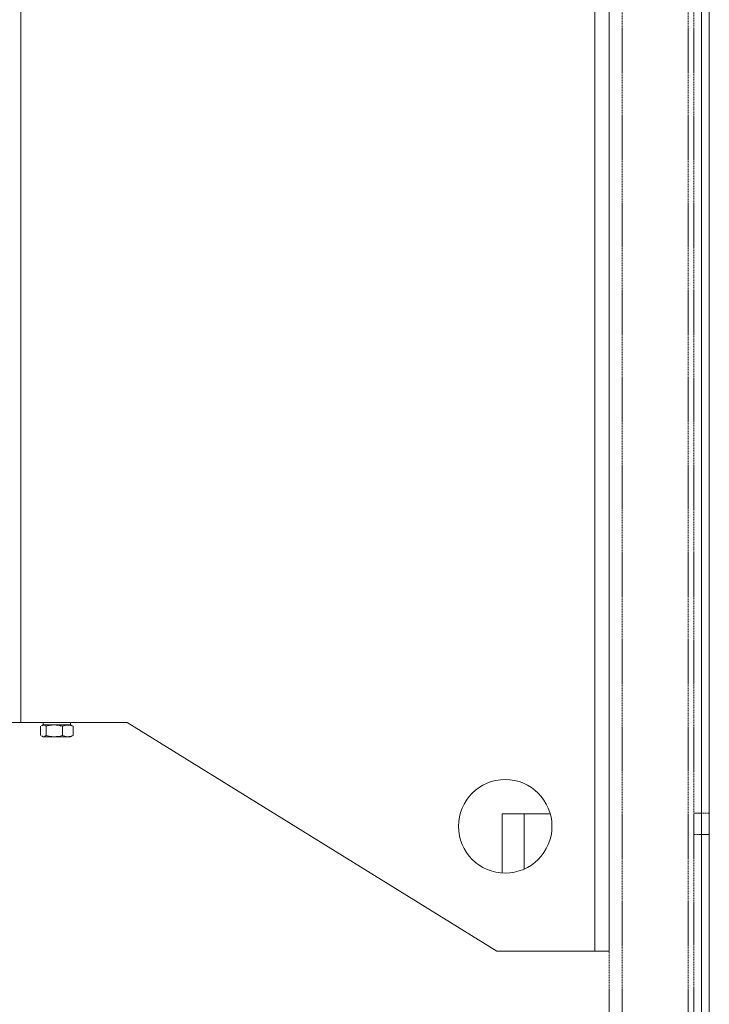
# Model space of a CAD drawing. Header units: inches. Extents: x 2934 to 6866, y 422 to 3136.
# Tile 59 of 84: x 6700 to 6866, y 1324 to 1561. Entities that reach past the tile are written whole.
import ezdxf

# ---------------------------------------------------------------- set-up
doc = ezdxf.new("R2010")
doc.units = ezdxf.units.IN
doc.header["$MEASUREMENT"] = 0
doc.linetypes.add('HIDDEN', pattern=[0.2, 0.1, -0.1])
doc.layers.add('PWR_0400HP', color=7, linetype='Continuous')

# ---------------------------------------------------------------- blocks, each defined once
blk = doc.blocks.new('SS06 350-468 SIDE')
at = {"color": 7, "linetype": 'Continuous', "lineweight": 15}
for p, q in [((7998.13, 8015.36), (7998.13, 7365.36)), ((8001.53, 8015.36), (8001.53, 7365.36)), ((8139.73, 7955.36), (8139.73, 7420.36)), ((8114.13, 7420.36), (8025.13, 7365.36)), ((8139.73, 7420.36), (8114.13, 7420.36)), ((8127.73, 7420.36), (8127.73, 7419.76)), ((8134.33, 7419.76), (8134.33, 7420.36)), ((8143.13, 7420.36), (8139.73, 7420.36)), ((8127.12, 7417.21), (8127.12, 7419.41)), ((8127.65, 7419.76), (8127.34, 7419.58)), ((8127.65, 7419.76), (8131.66, 7419.76)), ((8129.71, 7417.21), (8129.71, 7419.41)), ((8131.66, 7419.76), (8134.41, 7419.76)), ((8133.63, 7417.21), (8133.63, 7419.41)), ((8134.72, 7419.58), (8134.41, 7419.76)), ((8134.95, 7417.21), (8134.95, 7419.41)), ((8127.35, 7417.03), (8127.65, 7416.86)), ((8127.65, 7416.86), (8131.66, 7416.86)), ((8131.66, 7416.86), (8134.41, 7416.86)), ((8134.41, 7416.86), (8134.72, 7417.03)), ((8018.53, 7398.36), (8012.29, 7398.36)), ((8018.53, 7398.36), (8023.83, 7398.36)), ((8018.53, 7398.36), (8018.53, 7385.09)), ((8023.83, 7398.36), (8023.83, 7384.13)), ((8001.53, 7365.36), (7998.13, 7365.36)), ((8025.13, 7365.36), (8001.53, 7365.36))]:
    blk.add_line(p, q, dxfattribs=at)
blk.add_circle((8023.13, 7395.36), 11.25, dxfattribs=at)
for points, knots in [([(8129.71, 7419.41), (8129.25, 7419.57), (8128.38, 7419.87), (8127.52, 7419.56), (8127.12, 7419.41)], [0, 0, 0, 0, 0.534703, 1, 1, 1, 1]), ([(8133.63, 7419.41), (8133.16, 7419.53), (8132.04, 7419.81), (8130.69, 7419.68), (8129.88, 7419.46), (8129.71, 7419.41)], [0, 0, 0, 0, 0.365349, 0.869959, 1, 1, 1, 1]), ([(8134.69, 7419.52), (8134.54, 7419.62), (8134.19, 7419.84), (8133.83, 7419.57), (8133.63, 7419.41)], [0, 0, 0, 0, 0.42194, 1, 1, 1, 1]), ([(8127.12, 7417.21), (8127.58, 7417.05), (8128.45, 7416.75), (8129.31, 7417.06), (8129.71, 7417.21)], [0, 0, 0, 0, 0.534702, 1, 1, 1, 1]), ([(8129.71, 7417.21), (8129.88, 7417.16), (8130.69, 7416.94), (8132.04, 7416.81), (8133.16, 7417.09), (8133.63, 7417.21)], [0, 0, 0, 0, 0.130045, 0.634652, 1, 1, 1, 1]), ([(8133.63, 7417.21), (8133.86, 7417.03), (8134.22, 7416.77), (8134.57, 7417), (8134.69, 7417.08)], [0, 0, 0, 0, 0.665192, 1, 1, 1, 1])]:
    blk.add_open_spline(points, degree=3, knots=knots, dxfattribs=at)

msp = doc.modelspace()

# ---------------------------------------------------------------- linework, layer by layer
at = {"color": 7, "linetype": 'Continuous', "lineweight": 15}
for p, q in [((6864.04, 1071.1), (6864.04, 2942.19)), ((6865.93, 939.27), (6865.93, 2942.19))]:
    msp.add_line(p, q, dxfattribs=at)
at = {"color": 7, "linetype": 'HIDDEN', "lineweight": 0}
for p, q in [((6862.17, 2938.16), (6862.17, 1074.28)), ((6864.06, 1074.28), (6864.06, 2938.16)), ((6841.81, 2885.04), (6841.81, 1081.64)), ((6844.99, 2885.04), (6844.99, 1081.64)), ((6860.86, 2885.04), (6860.86, 1081.64)), ((6864.06, 1369.97), (6862.17, 1369.97)), ((6865.93, 1369.96), (6864.04, 1369.96)), ((6862.17, 1364.81), (6864.06, 1364.81)), ((6864.04, 1364.81), (6865.93, 1364.81))]:
    msp.add_line(p, q, dxfattribs=at)

# ---------------------------------------------------------------- block references
at = {"layer": 'PWR_0400HP', "xscale": -1}
msp.add_blockref('SS06 350-468 SIDE', (14839.94, -6028.56), dxfattribs=at)

doc.saveas('drawing.dxf')
